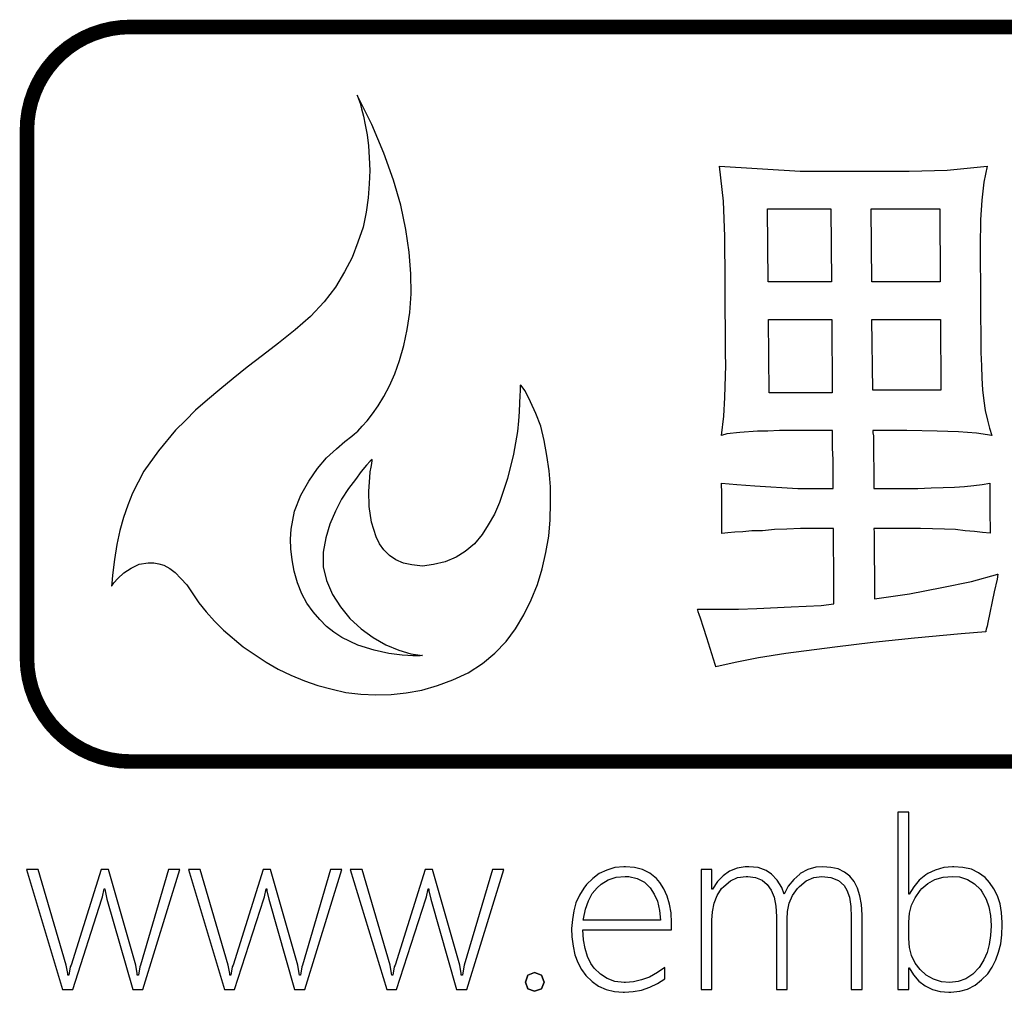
# Model space of a CAD drawing. Extents: x -28 to 211, y -50 to 129.
# Tile 12 of 18: x 101.8 to 108.67, y 55.71 to 62.5. Entities that reach past the tile are written whole.
import ezdxf

# ---------------------------------------------------------------- set-up
doc = ezdxf.new("R2010")
doc.units = 0
doc.layers.add('BG_SILKSCREEN_TOP', color=7, linetype='CONTINUOUS')

msp = doc.modelspace()

# ---------------------------------------------------------------- linework, layer by layer
at = {"layer": 'BG_SILKSCREEN_TOP', "const_width": 0.1016}
for points in [[(101.84892, 61.72708, -0.414214), (102.57028, 62.4459)], [(101.84892, 61.72708, -0.414214), (102.57028, 62.4459)], [(102.57028, 57.32018, -0.41265), (101.84892, 58.039)], [(102.57028, 57.32018, -0.41265), (101.84892, 58.039)]]:
    msp.add_lwpolyline(points, format="xyb", dxfattribs=at)
for points in [[(102.57028, 62.4459), (115.28298, 62.4459)], [(102.57028, 62.4459), (115.28298, 62.4459)], [(101.84892, 58.039), (101.84892, 61.72708)], [(101.84892, 58.039), (101.84892, 61.72708)], [(115.28044, 57.32018), (102.57028, 57.32018)], [(115.28044, 57.32018), (102.57028, 57.32018)]]:
    msp.add_lwpolyline(points, dxfattribs=at)
at = {"layer": 'BG_SILKSCREEN_TOP'}
for points in [[(102.8446, 58.66638), (102.8827, 58.63844), (102.92334, 58.5978), (102.96398, 58.55208), (103.00716, 58.49112), (103.0478, 58.42762), (103.0986, 58.36412), (103.15702, 58.30062), (103.22052, 58.23712), (103.35768, 58.12028), (103.5177, 58.0136), (103.60152, 57.96534), (103.69042, 57.92216), (103.7844, 57.88406), (103.87838, 57.85104), (103.97744, 57.82564), (104.07396, 57.80278), (104.1781, 57.79008), (104.28224, 57.785), (104.38892, 57.78754), (104.4956, 57.80024), (104.60482, 57.81802), (104.71404, 57.85104), (104.82072, 57.88914), (104.9274, 57.93994), (105.02646, 58.00344), (105.11282, 58.0771), (105.19156, 58.15838), (105.2576, 58.24728), (105.31602, 58.3438), (105.36682, 58.44794), (105.41, 58.55462), (105.44302, 58.66384), (105.46842, 58.77814), (105.48874, 58.89244), (105.4989, 59.00674), (105.50144, 59.12612), (105.50144, 59.23788), (105.49128, 59.34964), (105.47604, 59.45632), (105.45826, 59.56046), (105.43286, 59.65952), (105.39984, 59.74842), (105.36174, 59.8297), (105.32364, 59.9059), (105.30078, 59.93638), (105.2957, 59.944), (105.29062, 59.94654), (105.29062, 59.93384), (105.29062, 59.90844), (105.28808, 59.87288), (105.28554, 59.82208), (105.283, 59.76112), (105.27792, 59.69762), (105.2703, 59.62396), (105.24236, 59.46394), (105.20172, 59.2963), (105.14584, 59.12866), (105.11028, 59.04738), (105.0671, 58.97118), (105.02392, 58.90514), (104.97058, 58.8391), (104.90708, 58.78576), (104.84358, 58.74512), (104.76738, 58.71464), (104.6861, 58.69432), (104.60736, 58.68416), (104.5337, 58.69178), (104.47528, 58.70448), (104.42194, 58.72734), (104.37876, 58.75782), (104.33812, 58.79846), (104.30764, 58.8391), (104.28478, 58.88736), (104.25176, 58.9915), (104.23652, 59.10072), (104.23398, 59.2074), (104.2416, 59.30138), (104.24414, 59.34202), (104.24922, 59.37504), (104.2543, 59.40044), (104.25684, 59.42076), (104.25684, 59.42838), (104.24414, 59.41568), (104.21874, 59.38774), (104.18064, 59.34456), (104.14, 59.28868), (104.09174, 59.22518), (104.04348, 59.15152), (104.0003, 59.0677), (103.9622, 58.97626), (103.93426, 58.88228), (103.91648, 58.78068), (103.91648, 58.67908), (103.93934, 58.58256), (103.97998, 58.48604), (104.03586, 58.39968), (104.1019, 58.3184), (104.18064, 58.24728), (104.26446, 58.18632), (104.35336, 58.13552), (104.44226, 58.09742), (104.52608, 58.07202), (104.60736, 58.05932), (104.60482, 58.05932), (104.59212, 58.05678), (104.56926, 58.05678), (104.54132, 58.05678), (104.50576, 58.05932), (104.46766, 58.06186), (104.37368, 58.07456), (104.27208, 58.09742), (104.15778, 58.13298), (104.04602, 58.18632), (103.99014, 58.22188), (103.93934, 58.26252), (103.89108, 58.31078), (103.84536, 58.36412), (103.80218, 58.42508), (103.76662, 58.49112), (103.73614, 58.56732), (103.71328, 58.6486), (103.69804, 58.72734), (103.69042, 58.80354), (103.68788, 58.87212), (103.69296, 58.9407), (103.70312, 59.0042), (103.71582, 59.0677), (103.759, 59.17946), (103.81488, 59.27598), (103.87584, 59.36488), (103.93934, 59.43854), (104.00792, 59.50204), (104.06634, 59.55284), (104.1146, 59.59094), (104.13492, 59.60618), (104.15778, 59.6265), (104.18826, 59.65952), (104.22128, 59.69762), (104.25938, 59.74588), (104.30002, 59.80176), (104.33812, 59.8678), (104.37876, 59.94146), (104.41432, 60.02528), (104.44734, 60.11926), (104.47782, 60.2234), (104.50068, 60.33516), (104.521, 60.45454), (104.52862, 60.58408), (104.52608, 60.72378), (104.51592, 60.87364), (104.49306, 61.03366), (104.4575, 61.2013), (104.4067, 61.37656), (104.33812, 61.56452), (104.2543, 61.76518), (104.1527, 61.97092), (104.16286, 61.94552), (104.17302, 61.91504), (104.18318, 61.8744), (104.19588, 61.8236), (104.20858, 61.76264), (104.22128, 61.69406), (104.23144, 61.61532), (104.23652, 61.53404), (104.2416, 61.44514), (104.23652, 61.35116), (104.2289, 61.25464), (104.2162, 61.15304), (104.19334, 61.0489), (104.15778, 60.94476), (104.11714, 60.83808), (104.0638, 60.73648), (104.0003, 60.6298), (103.92156, 60.5282), (103.82758, 60.4266), (103.7209, 60.33262), (103.60406, 60.23864), (103.4923, 60.15228), (103.38562, 60.071), (103.28656, 59.99226), (103.19512, 59.91606), (103.10876, 59.84494), (103.02494, 59.77128), (102.95382, 59.70016), (102.88524, 59.63158), (102.76586, 59.48934), (102.66426, 59.3471), (102.58552, 59.19216), (102.5525, 59.10834), (102.52202, 59.02198), (102.49662, 58.93308), (102.4763, 58.83402), (102.45852, 58.72988), (102.44582, 58.62066), (102.44074, 58.56224), (102.4382, 58.547), (102.4382, 58.54446), (102.44074, 58.547), (102.45598, 58.56732), (102.48392, 58.5978), (102.52456, 58.6359), (102.57536, 58.66892), (102.63124, 58.69686), (102.69474, 58.70702), (102.73284, 58.70702), (102.7684, 58.6994), (102.80396, 58.68924)], [(102.7684, 58.6994), (102.80396, 58.68924), (102.8446, 58.66638), (102.8827, 58.63844), (102.92334, 58.5978), (102.96398, 58.55208), (103.00716, 58.49112), (103.0478, 58.42762), (103.0986, 58.36412), (103.15702, 58.30062), (103.22052, 58.23712), (103.35768, 58.12028), (103.5177, 58.0136), (103.60152, 57.96534), (103.69042, 57.92216), (103.7844, 57.88406), (103.87838, 57.85104), (103.97744, 57.82564), (104.07396, 57.80278), (104.1781, 57.79008), (104.28224, 57.785), (104.38892, 57.78754), (104.4956, 57.80024), (104.60482, 57.81802), (104.71404, 57.85104), (104.82072, 57.88914), (104.9274, 57.93994), (105.02646, 58.00344), (105.11282, 58.0771), (105.19156, 58.15838), (105.2576, 58.24728), (105.31602, 58.3438), (105.36682, 58.44794), (105.41, 58.55462), (105.44302, 58.66384), (105.46842, 58.77814), (105.48874, 58.89244), (105.4989, 59.00674), (105.50144, 59.12612), (105.50144, 59.23788), (105.49128, 59.34964), (105.47604, 59.45632), (105.45826, 59.56046), (105.43286, 59.65952), (105.39984, 59.74842), (105.36174, 59.8297), (105.32364, 59.9059), (105.30078, 59.93638), (105.2957, 59.944), (105.29062, 59.94654), (105.29062, 59.93384), (105.29062, 59.90844), (105.28808, 59.87288), (105.28554, 59.82208), (105.283, 59.76112), (105.27792, 59.69762), (105.2703, 59.62396), (105.24236, 59.46394), (105.20172, 59.2963), (105.14584, 59.12866), (105.11028, 59.04738), (105.0671, 58.97118), (105.02392, 58.90514), (104.97058, 58.8391), (104.90708, 58.78576), (104.84358, 58.74512), (104.76738, 58.71464), (104.6861, 58.69432), (104.60736, 58.68416), (104.5337, 58.69178), (104.47528, 58.70448), (104.42194, 58.72734), (104.37876, 58.75782), (104.33812, 58.79846), (104.30764, 58.8391), (104.28478, 58.88736), (104.25176, 58.9915), (104.23652, 59.10072), (104.23398, 59.2074), (104.2416, 59.30138), (104.24414, 59.34202), (104.24922, 59.37504), (104.2543, 59.40044), (104.25684, 59.42076), (104.25684, 59.42838), (104.24414, 59.41568), (104.21874, 59.38774), (104.18064, 59.34456), (104.14, 59.28868), (104.09174, 59.22518), (104.04348, 59.15152), (104.0003, 59.0677), (103.9622, 58.97626), (103.93426, 58.88228), (103.91648, 58.78068), (103.91648, 58.67908), (103.93934, 58.58256), (103.97998, 58.48604), (104.03586, 58.39968), (104.1019, 58.3184), (104.18064, 58.24728), (104.26446, 58.18632), (104.35336, 58.13552), (104.44226, 58.09742), (104.52608, 58.07202), (104.60736, 58.05932), (104.60482, 58.05932), (104.59212, 58.05678), (104.56926, 58.05678), (104.54132, 58.05678), (104.50576, 58.05932), (104.46766, 58.06186), (104.37368, 58.07456), (104.27208, 58.09742), (104.15778, 58.13298), (104.04602, 58.18632), (103.99014, 58.22188), (103.93934, 58.26252), (103.89108, 58.31078), (103.84536, 58.36412), (103.80218, 58.42508), (103.76662, 58.49112), (103.73614, 58.56732), (103.71328, 58.6486), (103.69804, 58.72734), (103.69042, 58.80354), (103.68788, 58.87212), (103.69296, 58.9407), (103.70312, 59.0042), (103.71582, 59.0677), (103.759, 59.17946), (103.81488, 59.27598), (103.87584, 59.36488), (103.93934, 59.43854), (104.00792, 59.50204), (104.06634, 59.55284), (104.1146, 59.59094), (104.13492, 59.60618), (104.15778, 59.6265), (104.18826, 59.65952), (104.22128, 59.69762), (104.25938, 59.74588), (104.30002, 59.80176), (104.33812, 59.8678), (104.37876, 59.94146), (104.41432, 60.02528), (104.44734, 60.11926), (104.47782, 60.2234), (104.50068, 60.33516), (104.521, 60.45454), (104.52862, 60.58408), (104.52608, 60.72378), (104.51592, 60.87364), (104.49306, 61.03366), (104.4575, 61.2013), (104.4067, 61.37656), (104.33812, 61.56452), (104.2543, 61.76518), (104.1527, 61.97092), (104.16286, 61.94552), (104.17302, 61.91504), (104.18318, 61.8744), (104.19588, 61.8236), (104.20858, 61.76264), (104.22128, 61.69406), (104.23144, 61.61532), (104.23652, 61.53404), (104.2416, 61.44514), (104.23652, 61.35116), (104.2289, 61.25464), (104.2162, 61.15304), (104.19334, 61.0489), (104.15778, 60.94476), (104.11714, 60.83808), (104.0638, 60.73648), (104.0003, 60.6298), (103.92156, 60.5282), (103.82758, 60.4266), (103.7209, 60.33262), (103.60406, 60.23864), (103.4923, 60.15228), (103.38562, 60.071), (103.28656, 59.99226), (103.19512, 59.91606), (103.10876, 59.84494), (103.02494, 59.77128), (102.95382, 59.70016), (102.88524, 59.63158), (102.76586, 59.48934), (102.66426, 59.3471), (102.58552, 59.19216), (102.5525, 59.10834), (102.52202, 59.02198), (102.49662, 58.93308), (102.4763, 58.83402), (102.45852, 58.72988), (102.44582, 58.62066), (102.44074, 58.56224), (102.4382, 58.547), (102.4382, 58.54446), (102.44074, 58.547), (102.45598, 58.56732), (102.48392, 58.5978), (102.52456, 58.6359), (102.57536, 58.66892), (102.63124, 58.69686), (102.69474, 58.70702), (102.73284, 58.70702)], [(106.64952, 57.99836), (106.5911, 58.18378), (106.56824, 58.2549), (106.54792, 58.32094), (106.53776, 58.34634), (106.53268, 58.36412), (106.53014, 58.37936), (106.5276, 58.38444), (106.81208, 58.38444), (106.94162, 58.38698), (107.18038, 58.39968), (107.38866, 58.40984), (107.47756, 58.42), (107.47756, 58.68162), (107.47502, 58.81624), (107.47502, 58.94578), (107.24642, 58.94578), (107.1499, 58.9407), (107.06354, 58.93816), (106.97972, 58.93054), (106.90606, 58.93054), (106.84256, 58.92292), (106.78668, 58.92038), (106.73842, 58.9153), (106.69778, 58.91022), (106.69778, 59.2074), (106.69524, 59.2455), (106.69524, 59.26328), (106.80192, 59.25312), (106.92638, 59.24296), (107.2261, 59.22518), (107.47248, 59.22518), (107.47248, 59.42838), (107.46994, 59.50712), (107.46994, 59.62904), (107.0991, 59.62904), (107.01782, 59.6265), (106.9467, 59.6265), (106.82224, 59.61634), (106.7308, 59.60618), (106.69524, 59.59602), (106.71048, 59.73064), (106.7181, 59.86018), (106.72572, 60.08624), (106.72318, 60.16752), (106.72318, 60.26658), (106.72064, 60.54344), (106.72064, 60.77458), (106.7181, 60.87872), (106.7181, 60.98286), (106.70794, 61.22924), (106.68, 61.47562), (107.24388, 61.44006), (108.00334, 61.44006), (108.27004, 61.44768), (108.5469, 61.47562), (108.52404, 61.36386), (108.51134, 61.23686), (108.50118, 61.0997), (108.49864, 60.91428), (108.49864, 60.7695), (108.50118, 60.69076), (108.50118, 60.42152), (108.50372, 60.30976), (108.50372, 60.17514), (108.5088, 60.08116), (108.51134, 59.9948), (108.51642, 59.91352), (108.52404, 59.83732), (108.5342, 59.76874), (108.54944, 59.7027), (108.56468, 59.64682), (108.57992, 59.59602), (108.47324, 59.61126), (108.34878, 59.62142), (108.19892, 59.6265), (107.9881, 59.62904), (107.74934, 59.62904), (107.74934, 59.6138), (107.75442, 59.59348), (107.75696, 59.22518), (108.0643, 59.22518), (108.15828, 59.23026), (108.2421, 59.2328), (108.32084, 59.23534), (108.38942, 59.24042), (108.45546, 59.2455), (108.51388, 59.25312), (108.56722, 59.26328), (108.56722, 59.02198), (108.56976, 58.9661), (108.56976, 58.91276), (108.51642, 58.91784), (108.46054, 58.92546), (108.3945, 58.93054), (108.32592, 58.93816), (108.24972, 58.9407), (108.08208, 58.94578), (107.75696, 58.94578), (107.75696, 58.9407), (107.7595, 58.92292), (107.76204, 58.45556), (108.00588, 58.49112), (108.23194, 58.5343), (108.43768, 58.57748), (108.6231, 58.62828), (108.61802, 58.59272), (108.5977, 58.50382), (108.55198, 58.29046), (108.5469, 58.26506), (108.54182, 58.24474), (108.53928, 58.23204), (108.53928, 58.22442), (108.36656, 58.21172), (108.04144, 58.18124), (107.74934, 58.15076), (107.48518, 58.11774), (107.14228, 58.07456), (106.95178, 58.04408), (106.78922, 58.01106), (106.6546, 57.98058), (106.6546, 57.98312)], [(106.6546, 57.98058), (106.6546, 57.98312), (106.64952, 57.99836), (106.5911, 58.18378), (106.56824, 58.2549), (106.54792, 58.32094), (106.53776, 58.34634), (106.53268, 58.36412), (106.53014, 58.37936), (106.5276, 58.38444), (106.81208, 58.38444), (106.94162, 58.38698), (107.18038, 58.39968), (107.38866, 58.40984), (107.47756, 58.42), (107.47756, 58.68162), (107.47502, 58.81624), (107.47502, 58.94578), (107.24642, 58.94578), (107.1499, 58.9407), (107.06354, 58.93816), (106.97972, 58.93054), (106.90606, 58.93054), (106.84256, 58.92292), (106.78668, 58.92038), (106.73842, 58.9153), (106.69778, 58.91022), (106.69778, 59.2074), (106.69524, 59.2455), (106.69524, 59.26328), (106.80192, 59.25312), (106.92638, 59.24296), (107.2261, 59.22518), (107.47248, 59.22518), (107.47248, 59.42838), (107.46994, 59.50712), (107.46994, 59.62904), (107.0991, 59.62904), (107.01782, 59.6265), (106.9467, 59.6265), (106.82224, 59.61634), (106.7308, 59.60618), (106.69524, 59.59602), (106.71048, 59.73064), (106.7181, 59.86018), (106.72572, 60.08624), (106.72318, 60.16752), (106.72318, 60.26658), (106.72064, 60.54344), (106.72064, 60.77458), (106.7181, 60.87872), (106.7181, 60.98286), (106.70794, 61.22924), (106.68, 61.47562), (107.24388, 61.44006), (108.00334, 61.44006), (108.27004, 61.44768), (108.5469, 61.47562), (108.52404, 61.36386), (108.51134, 61.23686), (108.50118, 61.0997), (108.49864, 60.91428), (108.49864, 60.7695), (108.50118, 60.69076), (108.50118, 60.42152), (108.50372, 60.30976), (108.50372, 60.17514), (108.5088, 60.08116), (108.51134, 59.9948), (108.51642, 59.91352), (108.52404, 59.83732), (108.5342, 59.76874), (108.54944, 59.7027), (108.56468, 59.64682), (108.57992, 59.59602), (108.47324, 59.61126), (108.34878, 59.62142), (108.19892, 59.6265), (107.9881, 59.62904), (107.74934, 59.62904), (107.74934, 59.6138), (107.75442, 59.59348), (107.75696, 59.22518), (108.0643, 59.22518), (108.15828, 59.23026), (108.2421, 59.2328), (108.32084, 59.23534), (108.38942, 59.24042), (108.45546, 59.2455), (108.51388, 59.25312), (108.56722, 59.26328), (108.56722, 59.02198), (108.56976, 58.9661), (108.56976, 58.91276), (108.51642, 58.91784), (108.46054, 58.92546), (108.3945, 58.93054), (108.32592, 58.93816), (108.24972, 58.9407), (108.08208, 58.94578), (107.75696, 58.94578), (107.75696, 58.9407), (107.7595, 58.92292), (107.76204, 58.45556), (108.00588, 58.49112), (108.23194, 58.5343), (108.43768, 58.57748), (108.6231, 58.62828), (108.61802, 58.59272), (108.5977, 58.50382), (108.55198, 58.29046), (108.5469, 58.26506), (108.54182, 58.24474), (108.53928, 58.23204), (108.53928, 58.22442), (108.36656, 58.21172), (108.04144, 58.18124), (107.74934, 58.15076), (107.48518, 58.11774), (107.14228, 58.07456), (106.95178, 58.04408), (106.78922, 58.01106)], [(107.01528, 61.1759), (107.45724, 61.1759), (107.46232, 60.6679), (107.02036, 60.6679)], [(107.46232, 60.6679), (107.02036, 60.6679), (107.01528, 61.1759), (107.45724, 61.1759)], [(107.73918, 61.1759), (108.2167, 61.1759), (108.21924, 60.6679), (107.74426, 60.6679)], [(108.21924, 60.6679), (107.74426, 60.6679), (107.73918, 61.1759), (108.2167, 61.1759)], [(107.0229, 60.40374), (107.46486, 60.40374), (107.4674, 59.8932), (107.02798, 59.8932)], [(107.4674, 59.8932), (107.02798, 59.8932), (107.0229, 60.40374), (107.46486, 60.40374)], [(107.74426, 60.40374), (108.22178, 60.40374), (108.22432, 59.91098), (107.74934, 59.91098)], [(108.22432, 59.91098), (107.74934, 59.91098), (107.74426, 60.40374), (108.22178, 60.40374)], [(108.0008, 55.88), (108.00334, 55.88), (108.03382, 55.83174), (108.07192, 55.78856), (108.1151, 55.75554), (108.1659, 55.73014), (108.21924, 55.7149), (108.2802, 55.70982), (108.29544, 55.70982), (108.3564, 55.71744), (108.40974, 55.73268), (108.46308, 55.76062), (108.5088, 55.79618), (108.55198, 55.83936), (108.58246, 55.88508), (108.60786, 55.93588), (108.62818, 55.98922), (108.64342, 56.04764), (108.65104, 56.11114), (108.65358, 56.17972), (108.65358, 56.1975), (108.6485, 56.26608), (108.63834, 56.32704), (108.62056, 56.38292), (108.59516, 56.43118), (108.56468, 56.4769), (108.5342, 56.50992), (108.48848, 56.54294), (108.43768, 56.56834), (108.37926, 56.58104), (108.31576, 56.58612), (108.3056, 56.58612), (108.24464, 56.58104), (108.18622, 56.56326), (108.13288, 56.53786), (108.12018, 56.53024), (108.07446, 56.49214), (108.03636, 56.44642), (108.00334, 56.39562), (108.0008, 56.39562), (108.0008, 56.96712), (107.9246, 56.96712), (107.9246, 55.73014), (108.0008, 55.73014)], [(107.9246, 55.73014), (108.0008, 55.73014), (108.0008, 55.88), (108.00334, 55.88), (108.03382, 55.83174), (108.07192, 55.78856), (108.1151, 55.75554), (108.1659, 55.73014), (108.21924, 55.7149), (108.2802, 55.70982), (108.29544, 55.70982), (108.3564, 55.71744), (108.40974, 55.73268), (108.46308, 55.76062), (108.5088, 55.79618), (108.55198, 55.83936), (108.58246, 55.88508), (108.60786, 55.93588), (108.62818, 55.98922), (108.64342, 56.04764), (108.65104, 56.11114), (108.65358, 56.17972), (108.65358, 56.1975), (108.6485, 56.26608), (108.63834, 56.32704), (108.62056, 56.38292), (108.59516, 56.43118), (108.56468, 56.4769), (108.5342, 56.50992), (108.48848, 56.54294), (108.43768, 56.56834), (108.37926, 56.58104), (108.31576, 56.58612), (108.3056, 56.58612), (108.24464, 56.58104), (108.18622, 56.56326), (108.13288, 56.53786), (108.12018, 56.53024), (108.07446, 56.49214), (108.03636, 56.44642), (108.00334, 56.39562), (108.0008, 56.39562), (108.0008, 56.96712), (107.9246, 56.96712)], [(101.92766, 56.5658), (101.84638, 56.5658), (102.09784, 55.73014), (102.16896, 55.73014), (102.37216, 56.3626), (102.3747, 56.3753), (102.3874, 56.43118), (102.39248, 56.43118), (102.39502, 56.41848), (102.40518, 56.36006), (102.58806, 55.73014), (102.65664, 55.73014), (102.91572, 56.5658), (102.83698, 56.5658), (102.6414, 55.90032), (102.63632, 55.88762), (102.62616, 55.8292), (102.61854, 55.8292), (102.61854, 55.8419), (102.60838, 55.90032), (102.41788, 56.5658), (102.36708, 56.5658), (102.15626, 55.90032), (102.15118, 55.88762), (102.14102, 55.8292), (102.1334, 55.8292), (102.1334, 55.8419), (102.12324, 55.90032)], [(102.1334, 55.8419), (102.12324, 55.90032), (101.92766, 56.5658), (101.84638, 56.5658), (102.09784, 55.73014), (102.16896, 55.73014), (102.37216, 56.3626), (102.3747, 56.3753), (102.3874, 56.43118), (102.39248, 56.43118), (102.39502, 56.41848), (102.40518, 56.36006), (102.58806, 55.73014), (102.65664, 55.73014), (102.91572, 56.5658), (102.83698, 56.5658), (102.6414, 55.90032), (102.63632, 55.88762), (102.62616, 55.8292), (102.61854, 55.8292), (102.61854, 55.8419), (102.60838, 55.90032), (102.41788, 56.5658), (102.36708, 56.5658), (102.15626, 55.90032), (102.15118, 55.88762), (102.14102, 55.8292), (102.1334, 55.8292)], [(103.05796, 56.5658), (102.97668, 56.5658), (103.22814, 55.73014), (103.29672, 55.73014), (103.50246, 56.3626), (103.505, 56.3753), (103.5177, 56.43118), (103.52278, 56.43118), (103.52278, 56.41848), (103.53548, 56.36006), (103.71582, 55.73014), (103.78694, 55.73014), (104.04602, 56.5658), (103.96728, 56.5658), (103.7717, 55.90032), (103.76662, 55.88762), (103.75646, 55.8292), (103.75138, 55.8292), (103.74884, 55.8419), (103.73868, 55.90032), (103.54818, 56.5658), (103.49738, 56.5658), (103.28656, 55.90032), (103.28148, 55.88762), (103.27132, 55.8292), (103.2637, 55.8292), (103.2637, 55.8419), (103.25354, 55.90032)], [(103.2637, 55.8419), (103.25354, 55.90032), (103.05796, 56.5658), (102.97668, 56.5658), (103.22814, 55.73014), (103.29672, 55.73014), (103.50246, 56.3626), (103.505, 56.3753), (103.5177, 56.43118), (103.52278, 56.43118), (103.52278, 56.41848), (103.53548, 56.36006), (103.71582, 55.73014), (103.78694, 55.73014), (104.04602, 56.5658), (103.96728, 56.5658), (103.7717, 55.90032), (103.76662, 55.88762), (103.75646, 55.8292), (103.75138, 55.8292), (103.74884, 55.8419), (103.73868, 55.90032), (103.54818, 56.5658), (103.49738, 56.5658), (103.28656, 55.90032), (103.28148, 55.88762), (103.27132, 55.8292), (103.2637, 55.8292)], [(104.18826, 56.5658), (104.10444, 56.5658), (104.35844, 55.73014), (104.42702, 55.73014), (104.63276, 56.3626), (104.6353, 56.3753), (104.648, 56.43118), (104.65308, 56.43118), (104.65308, 56.41848), (104.66578, 56.36006), (104.84612, 55.73014), (104.91724, 55.73014), (105.17632, 56.5658), (105.09758, 56.5658), (104.89946, 55.90032), (104.89692, 55.88762), (104.88676, 55.8292), (104.87914, 55.8292), (104.87914, 55.8419), (104.86898, 55.90032), (104.67848, 56.5658), (104.62768, 56.5658), (104.41686, 55.90032), (104.41178, 55.88762), (104.40162, 55.8292), (104.394, 55.8292), (104.39146, 55.8419), (104.38384, 55.90032)], [(104.39146, 55.8419), (104.38384, 55.90032), (104.18826, 56.5658), (104.10444, 56.5658), (104.35844, 55.73014), (104.42702, 55.73014), (104.63276, 56.3626), (104.6353, 56.3753), (104.648, 56.43118), (104.65308, 56.43118), (104.65308, 56.41848), (104.66578, 56.36006), (104.84612, 55.73014), (104.91724, 55.73014), (105.17632, 56.5658), (105.09758, 56.5658), (104.89946, 55.90032), (104.89692, 55.88762), (104.88676, 55.8292), (104.87914, 55.8292), (104.87914, 55.8419), (104.86898, 55.90032), (104.67848, 56.5658), (104.62768, 56.5658), (104.41686, 55.90032), (104.41178, 55.88762), (104.40162, 55.8292), (104.394, 55.8292)], [(105.95102, 55.78602), (105.89768, 55.80634), (105.84942, 55.83682), (105.80624, 55.87746), (105.78338, 55.91048), (105.76052, 55.95874), (105.74274, 56.01462), (105.73258, 56.07558), (105.7275, 56.1467), (106.34472, 56.1467), (106.34472, 56.17972), (106.34472, 56.19496), (106.34218, 56.26354), (106.33202, 56.3245), (106.31424, 56.38038), (106.29138, 56.43118), (106.26344, 56.4769), (106.24058, 56.50484), (106.19486, 56.5404), (106.14406, 56.5658), (106.08818, 56.58104), (106.02468, 56.58612), (106.01198, 56.58612), (105.95102, 56.58104), (105.89514, 56.56326), (105.8418, 56.53786), (105.79608, 56.50484), (105.7529, 56.46166), (105.73512, 56.43626), (105.70464, 56.388), (105.67924, 56.33466), (105.664, 56.27878), (105.65384, 56.21782), (105.64876, 56.15432), (105.6513, 56.0959), (105.65892, 56.0324), (105.67162, 55.97144), (105.69194, 55.9181), (105.71734, 55.86984), (105.74782, 55.82666), (105.791, 55.78602), (105.83672, 55.753), (105.89006, 55.73014), (105.94848, 55.7149), (106.00944, 55.70982), (106.01706, 55.70982), (106.07802, 55.7149), (106.13644, 55.72506), (106.19486, 55.74538), (106.2482, 55.77078), (106.299, 55.8038), (106.299, 55.88254), (106.2482, 55.84698), (106.19232, 55.8165), (106.13644, 55.79618), (106.08056, 55.78348), (106.02468, 55.7784), (106.01452, 55.7784)], [(106.02468, 55.7784), (106.01452, 55.7784), (105.95102, 55.78602), (105.89768, 55.80634), (105.84942, 55.83682), (105.80624, 55.87746), (105.78338, 55.91048), (105.76052, 55.95874), (105.74274, 56.01462), (105.73258, 56.07558), (105.7275, 56.1467), (106.34472, 56.1467), (106.34472, 56.17972), (106.34472, 56.19496), (106.34218, 56.26354), (106.33202, 56.3245), (106.31424, 56.38038), (106.29138, 56.43118), (106.26344, 56.4769), (106.24058, 56.50484), (106.19486, 56.5404), (106.14406, 56.5658), (106.08818, 56.58104), (106.02468, 56.58612), (106.01198, 56.58612), (105.95102, 56.58104), (105.89514, 56.56326), (105.8418, 56.53786), (105.79608, 56.50484), (105.7529, 56.46166), (105.73512, 56.43626), (105.70464, 56.388), (105.67924, 56.33466), (105.664, 56.27878), (105.65384, 56.21782), (105.64876, 56.15432), (105.6513, 56.0959), (105.65892, 56.0324), (105.67162, 55.97144), (105.69194, 55.9181), (105.71734, 55.86984), (105.74782, 55.82666), (105.791, 55.78602), (105.83672, 55.753), (105.89006, 55.73014), (105.94848, 55.7149), (106.00944, 55.70982), (106.01706, 55.70982), (106.07802, 55.7149), (106.13644, 55.72506), (106.19486, 55.74538), (106.2482, 55.77078), (106.299, 55.8038), (106.299, 55.88254), (106.2482, 55.84698), (106.19232, 55.8165), (106.13644, 55.79618), (106.08056, 55.78348)], [(107.04068, 56.42356), (107.061, 56.37276), (107.0737, 56.3118), (107.07878, 56.23814), (107.07878, 55.73014), (107.15244, 55.73014), (107.15244, 56.22036), (107.15498, 56.2737), (107.16768, 56.33212), (107.19054, 56.38546), (107.22356, 56.43372), (107.2388, 56.44896), (107.28452, 56.48706), (107.33786, 56.50992), (107.39374, 56.51754), (107.45724, 56.50992), (107.51058, 56.4896), (107.55122, 56.45404), (107.569, 56.42356), (107.58678, 56.37276), (107.59694, 56.30926), (107.59948, 56.23306), (107.59948, 55.73014), (107.67568, 55.73014), (107.67568, 56.2483), (107.67568, 56.25084), (107.6706, 56.32196), (107.66044, 56.38292), (107.64266, 56.43626), (107.6198, 56.48198), (107.58932, 56.52008), (107.55376, 56.54802), (107.50804, 56.57088), (107.45724, 56.58104), (107.40136, 56.58612), (107.3531, 56.58358), (107.29722, 56.5658), (107.24388, 56.53786), (107.24134, 56.53532), (107.19816, 56.49722), (107.16006, 56.4515), (107.13212, 56.39562), (107.11434, 56.44134), (107.08386, 56.49214), (107.04322, 56.53532), (107.00512, 56.56072), (106.94924, 56.58104), (106.88574, 56.58612), (106.86034, 56.58612), (106.80446, 56.57596), (106.75112, 56.55564), (106.7054, 56.52262), (106.6673, 56.48198), (106.63174, 56.42864), (106.62666, 56.42864), (106.62666, 56.5658), (106.553, 56.5658), (106.553, 55.73014), (106.62666, 55.73014), (106.62666, 56.21274), (106.63174, 56.27116), (106.64444, 56.33212), (106.66476, 56.38546), (106.69524, 56.43372), (106.71048, 56.44896), (106.7562, 56.48706), (106.807, 56.50992), (106.86542, 56.51754), (106.87812, 56.51754), (106.93146, 56.50992), (106.97718, 56.49214), (107.01274, 56.46166)], [(106.97718, 56.49214), (107.01274, 56.46166), (107.04068, 56.42356), (107.061, 56.37276), (107.0737, 56.3118), (107.07878, 56.23814), (107.07878, 55.73014), (107.15244, 55.73014), (107.15244, 56.22036), (107.15498, 56.2737), (107.16768, 56.33212), (107.19054, 56.38546), (107.22356, 56.43372), (107.2388, 56.44896), (107.28452, 56.48706), (107.33786, 56.50992), (107.39374, 56.51754), (107.45724, 56.50992), (107.51058, 56.4896), (107.55122, 56.45404), (107.569, 56.42356), (107.58678, 56.37276), (107.59694, 56.30926), (107.59948, 56.23306), (107.59948, 55.73014), (107.67568, 55.73014), (107.67568, 56.2483), (107.67568, 56.25084), (107.6706, 56.32196), (107.66044, 56.38292), (107.64266, 56.43626), (107.6198, 56.48198), (107.58932, 56.52008), (107.55376, 56.54802), (107.50804, 56.57088), (107.45724, 56.58104), (107.40136, 56.58612), (107.3531, 56.58358), (107.29722, 56.5658), (107.24388, 56.53786), (107.24134, 56.53532), (107.19816, 56.49722), (107.16006, 56.4515), (107.13212, 56.39562), (107.11434, 56.44134), (107.08386, 56.49214), (107.04322, 56.53532), (107.00512, 56.56072), (106.94924, 56.58104), (106.88574, 56.58612), (106.86034, 56.58612), (106.80446, 56.57596), (106.75112, 56.55564), (106.7054, 56.52262), (106.6673, 56.48198), (106.63174, 56.42864), (106.62666, 56.42864), (106.62666, 56.5658), (106.553, 56.5658), (106.553, 55.73014), (106.62666, 55.73014), (106.62666, 56.21274), (106.63174, 56.27116), (106.64444, 56.33212), (106.66476, 56.38546), (106.69524, 56.43372), (106.71048, 56.44896), (106.7562, 56.48706), (106.807, 56.50992), (106.86542, 56.51754), (106.87812, 56.51754), (106.93146, 56.50992)], [(105.791, 56.39816), (105.82656, 56.4388), (105.8545, 56.4642), (105.90276, 56.49468), (105.95864, 56.51246), (106.02214, 56.51754), (106.04754, 56.51754), (106.10596, 56.50484), (106.15676, 56.47944), (106.1974, 56.4388), (106.22534, 56.39562), (106.2482, 56.34482), (106.2609, 56.28132), (106.26852, 56.21274), (105.73004, 56.21274), (105.73258, 56.2229), (105.74528, 56.28894), (105.7656, 56.34736)], [(105.74528, 56.28894), (105.7656, 56.34736), (105.791, 56.39816), (105.82656, 56.4388), (105.8545, 56.4642), (105.90276, 56.49468), (105.95864, 56.51246), (106.02214, 56.51754), (106.04754, 56.51754), (106.10596, 56.50484), (106.15676, 56.47944), (106.1974, 56.4388), (106.22534, 56.39562), (106.2482, 56.34482), (106.2609, 56.28132), (106.26852, 56.21274), (105.73004, 56.21274), (105.73258, 56.2229)], [(108.18368, 56.49722), (108.2421, 56.51246), (108.3056, 56.51754), (108.35386, 56.515), (108.40974, 56.49722), (108.46054, 56.46674), (108.50118, 56.4261), (108.51388, 56.40832), (108.54182, 56.36006), (108.5596, 56.30672), (108.5723, 56.24576), (108.57484, 56.17718), (108.57484, 56.17464), (108.5723, 56.10606), (108.56214, 56.04256), (108.5469, 55.98668), (108.52404, 55.93588), (108.4961, 55.89016), (108.49102, 55.88254), (108.44784, 55.83682), (108.39958, 55.8038), (108.34624, 55.78602), (108.28782, 55.7784), (108.2294, 55.78348), (108.17352, 55.80126), (108.12272, 55.8292), (108.07954, 55.86984), (108.04652, 55.91302), (108.02112, 55.96636), (108.00588, 56.02224), (108.0008, 56.08574), (108.0008, 56.20004), (108.00588, 56.261), (108.02112, 56.31688), (108.04652, 56.37022), (108.07954, 56.42102), (108.09224, 56.43372), (108.13288, 56.46928)], [(105.43794, 55.73522), (105.45826, 55.78094), (105.43794, 55.8292), (105.38968, 55.84698), (105.34396, 55.8292), (105.32618, 55.78094), (105.34396, 55.73522), (105.38968, 55.71744)]]:
    msp.add_lwpolyline(points, close=True, dxfattribs=at)
for points in [[(108.61802, 58.62828), (108.6231, 58.62828)], [(108.61802, 58.62828), (108.6231, 58.62828)], [(105.32618, 55.78094), (105.34396, 55.8292)], [(105.34396, 55.73522), (105.32618, 55.78094)], [(105.34396, 55.8292), (105.38968, 55.84698)], [(105.38968, 55.84698), (105.43794, 55.8292)], [(105.43794, 55.8292), (105.45826, 55.78094)], [(105.45826, 55.78094), (105.43794, 55.73522)], [(105.38968, 55.71744), (105.34396, 55.73522)], [(105.43794, 55.73522), (105.38968, 55.71744)]]:
    msp.add_lwpolyline(points, dxfattribs=at)

doc.saveas('drawing.dxf')
